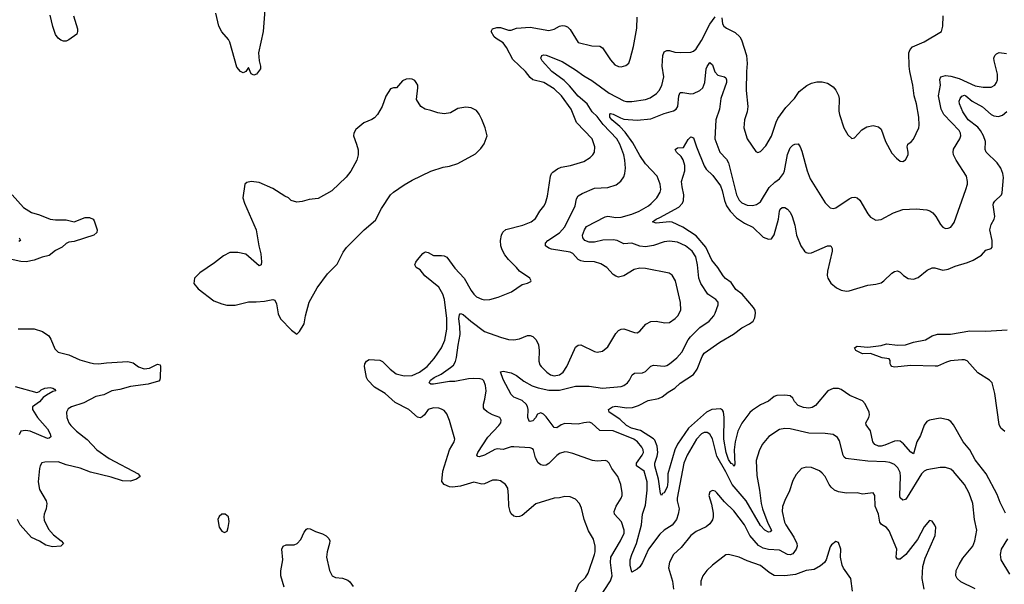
# Model space of a CAD drawing. Header units: inches. Extents: x 1173000 to 1307049, y 522583 to 678455.
# Tile 154 of 256: x 1248963 to 1256308, y 551887 to 556097. Entities that reach past the tile are written whole.
import ezdxf

# ---------------------------------------------------------------- set-up
doc = ezdxf.new("R2010")
doc.units = ezdxf.units.IN
doc.header["$MEASUREMENT"] = 0
doc.layers.add('B2545', color=7, linetype='Continuous')
doc.layers.add('B2555', color=7, linetype='Continuous')

msp = doc.modelspace()

# ---------------------------------------------------------------- linework, layer by layer
at = {"layer": 'B2545', "color": 5}
for points, elevation in [([(1249364.9, 556124.9), (1249394, 556030), (1249394.9, 556010), (1249390, 555989.3), (1249330, 555946), (1249310, 555938), (1249290, 555937), (1249270, 555945.1), (1249250, 555958.4), (1249230, 555987), (1249210, 556046), (1249189.8, 556129.8)], 880), ([(1248907.4, 554790), (1248990, 554696.5), (1249050, 554660.3), (1249110, 554641.3), (1249190, 554608.5), (1249230, 554603.9), (1249310, 554604.4), (1249370, 554590.5), (1249450, 554622.4), (1249483, 554623), (1249510.5, 554610.5), (1249518.5, 554598.5), (1249540.5, 554530), (1249539.1, 554510), (1249516, 554490), (1249370, 554442), (1249330, 554439.3), (1249310, 554429.4), (1249278.9, 554401.1), (1249230, 554377.2), (1249182.3, 554337.7), (1249130, 554325.4), (1249070, 554302.8), (1249010, 554292.6), (1248970, 554295.2), (1248810, 554328.4)], 880), ([(1248958.4, 554470), (1248968, 554450), (1248956, 554444)], 860), ([(1248950, 553791.6), (1249070, 553791.8), (1249132.1, 553772.1), (1249179, 553739), (1249195.9, 553715.9), (1249223.5, 553643.5), (1249250, 553618.3), (1249330, 553598.9), (1249410, 553560.9), (1249480.6, 553540.6), (1249513, 553533), (1249550, 553531.9), (1249610, 553539.3), (1249770, 553547.9), (1249810, 553537.4), (1249850, 553508.9), (1249890, 553493.1), (1249930, 553498.9), (1249990, 553527.7), (1250000, 553526.2)], 880), ([(1250000, 553402.9), (1249998.5, 553401.4), (1249920.5, 553379.5), (1249790, 553361.7), (1249710, 553339.3), (1249650, 553330.6), (1249590, 553300.4), (1249530, 553287.3), (1249439.9, 553240.1), (1249349, 553211), (1249325.2, 553194.7), (1249312.2, 553170), (1249313.4, 553130), (1249330.3, 553090), (1249344.9, 553070), (1249385.7, 553030), (1249467, 552967.1), (1249537.4, 552890), (1249630, 552823.9), (1249846.8, 552710), (1249861, 552690), (1249833.4, 552670), (1249790, 552656.4), (1249730, 552658.4), (1249645.8, 552685.8), (1249490, 552724.3), (1249413.1, 552753.1), (1249310, 552776.7), (1249250, 552800.4), (1249150, 552797.6), (1249128.3, 552791.7), (1249114.3, 552770), (1249109.3, 552750.7), (1249099.6, 552650), (1249110, 552594.8), (1249160.9, 552510), (1249165.8, 552490), (1249159.7, 552450), (1249144.5, 552410), (1249141.8, 552390), (1249145.5, 552365.5), (1249177, 552297), (1249215.3, 552255.3), (1249272.4, 552210), (1249290.5, 552190), (1249268.5, 552171.5), (1249206.1, 552166.1), (1249158, 552178), (1249109.7, 552209.7), (1249050, 552235.1), (1248966.3, 552330), (1248945.1, 552370)], 880), ([(1248930, 553362.6), (1249090, 553318), (1249110, 553323.6), (1249123.3, 553336.7), (1249149.9, 553350.1), (1249190, 553353.6), (1249211, 553350), (1249222.4, 553342.4), (1249232.7, 553330), (1249210, 553324), (1249161.8, 553298.2), (1249138.9, 553281.1), (1249110, 553246.5), (1249059.1, 553210), (1249058, 553202), (1249057.1, 553190), (1249094.3, 553130), (1249170, 553047.4), (1249189.1, 553010), (1249193.9, 552986.1), (1249183.7, 552976.3), (1249170, 552974.7), (1249041.2, 553030), (1249005.4, 553034.6), (1248970.3, 553029.7), (1248958.7, 553001.3)], 860)]:
    msp.add_lwpolyline(points, dxfattribs=dict(at, elevation=elevation))
at = {"layer": 'B2555', "color": 5}
for points, elevation in [([(1250790.4, 556170), (1250778.9, 556010), (1250744.6, 555850), (1250750, 555791), (1250759.5, 555750), (1250758, 555730), (1250730, 555692), (1250710, 555683.7), (1250690, 555692.3), (1250670, 555741.2), (1250648.6, 555711.4), (1250630, 555701.6), (1250610, 555709.7), (1250583.3, 555743.3), (1250529.9, 555930), (1250519.4, 555950), (1250470, 556006.5), (1250448.8, 556050), (1250427, 556147.1)], 880), ([(1254201, 556110), (1254206.1, 556066.1), (1254215.5, 556050), (1254235.1, 556035.1), (1254300.7, 556000.7), (1254334.4, 555970), (1254346.6, 555946.6), (1254384.9, 555830), (1254389.2, 555770), (1254383.8, 555710), (1254382.3, 555570), (1254394.6, 555450), (1254388.9, 555410), (1254368.9, 555350), (1254364.6, 555290), (1254390.3, 555210), (1254454.6, 555114.6), (1254470, 555107.3), (1254490, 555113.4), (1254530, 555155.5), (1254571.9, 555228.1), (1254606, 555334), (1254618.8, 555361.2), (1254678.4, 555441.6), (1254742, 555510), (1254778.6, 555561.4), (1254833.9, 555606.1), (1254870, 555623.1), (1254910, 555634), (1254950, 555634.4), (1254990, 555623), (1255030, 555597.3), (1255051.9, 555571.9), (1255071.8, 555531.8), (1255076.4, 555510), (1255074.6, 555414.6), (1255079.3, 555390), (1255110.5, 555290.5), (1255139.8, 555239.8), (1255170, 555212), (1255190, 555216), (1255245.1, 555274.9), (1255281.4, 555298.6), (1255330, 555308.5), (1255370, 555299.3), (1255390, 555281), (1255422.4, 555190), (1255470, 555100.7), (1255503.4, 555063.4), (1255530, 555042), (1255550, 555038.8), (1255570, 555052), (1255589.5, 555090.5), (1255591.3, 555110), (1255583.6, 555150), (1255589.3, 555170), (1255612.9, 555187.1), (1255630, 555206.8), (1255669.5, 555290), (1255673.6, 555310), (1255671.2, 555370), (1255653.5, 555470), (1255636, 555530), (1255626, 555610), (1255602.4, 555710), (1255597, 555750), (1255596, 555850), (1255605.4, 555874.6), (1255624.2, 555895.8), (1255710, 555933), (1255839, 556010), (1255849, 556050), (1255852.9, 556127.1)], 860), ([(1253109.8, 551830), (1253134.3, 551890), (1253183.1, 551936.9), (1253204.2, 551970), (1253249.8, 552110), (1253254.6, 552130), (1253255.1, 552170), (1253243.3, 552223.3), (1253206, 552286), (1253174, 552370), (1253154.3, 552454.3), (1253138.7, 552490), (1253110, 552520.7), (1253070, 552539.6), (1253030, 552541.6), (1252988.6, 552531.4), (1252949.6, 552529.6), (1252813, 552487), (1252710, 552399.7), (1252690, 552391.5), (1252670, 552389.7), (1252650, 552395.1), (1252630, 552411.8), (1252620.4, 552430), (1252610.8, 552470), (1252609.8, 552550), (1252603.3, 552603.3), (1252587.3, 552630), (1252550, 552658), (1252524.6, 552664.6), (1252490, 552664), (1252430, 552636.9), (1252410, 552634.7), (1252350, 552647.7), (1252250, 552618.4), (1252190.8, 552610.8), (1252170, 552612.8), (1252129.6, 552630), (1252112.3, 552652.3), (1252118.3, 552730), (1252169.9, 552890.1), (1252204.4, 552950), (1252208.2, 552970), (1252170, 553109), (1252150, 553159.3), (1252130, 553182), (1252110, 553194), (1252090, 553199.6), (1252050, 553201.6), (1252010, 553189.4), (1251981.6, 553150), (1251964.8, 553135.2), (1251950, 553128), (1251930, 553133), (1251865.4, 553190), (1251763.1, 553243.1), (1251689.9, 553309.9), (1251610, 553357.8), (1251560.6, 553410), (1251550.5, 553430), (1251534.2, 553510), (1251537.9, 553530), (1251550, 553551.5), (1251570, 553563.2), (1251650, 553558.9), (1251670, 553547.2), (1251725.8, 553490), (1251770, 553456.6), (1251830, 553441.5), (1251890, 553444.8), (1251945.1, 553470), (1252001.2, 553510), (1252055.3, 553570), (1252110, 553650.4), (1252133.7, 553706.3), (1252149.9, 553790), (1252149.9, 553870), (1252130.9, 554010), (1252119.9, 554050), (1252090, 554103.6), (1251986, 554186), (1251950, 554231.6), (1251920.4, 554250), (1251910, 554269.5), (1251917, 554290), (1251930, 554307.1), (1251970, 554354.9), (1251979.7, 554360.3), (1251990, 554365.2), (1252010, 554360.2), (1252050, 554338.5), (1252110, 554339.6), (1252130, 554336.9), (1252150, 554325.7), (1252210, 554243.1), (1252278.3, 554170), (1252330, 554077.1), (1252350, 554050.4), (1252371.3, 554031.3), (1252410, 554013.1), (1252430, 554009), (1252470, 554010.3), (1252532.1, 554027.9), (1252632.4, 554067.6), (1252710, 554122), (1252750, 554131.3), (1252774.6, 554145.4), (1252778, 554150), (1252768, 554170), (1252690, 554222.7), (1252669.6, 554250), (1252609, 554309), (1252582.6, 554342.6), (1252561.3, 554381.3), (1252552.8, 554410), (1252548.5, 554451.5), (1252555.8, 554490), (1252567.9, 554512.1), (1252590, 554531.7), (1252716.2, 554563.8), (1252777.6, 554590), (1252810, 554615.3), (1252841.7, 554670), (1252872.5, 554707.5), (1252884.8, 554730), (1252899.3, 554780.7), (1252922.4, 554930), (1252929.6, 554950), (1252940.1, 554959.9), (1252974.5, 554985.5), (1253002.3, 554997.7), (1253070.7, 555009.3), (1253170, 555040.3), (1253219.6, 555070), (1253238.7, 555090), (1253249.7, 555110), (1253254, 555150), (1253233.1, 555210), (1253117.4, 555330), (1253077.1, 555430), (1253005.3, 555530), (1252950, 555582.9), (1252873.7, 555630), (1252790.2, 555649.8), (1252770, 555666.8), (1252735.3, 555710), (1252641.6, 555801.6), (1252594.2, 555890), (1252570, 555923.5), (1252516, 555956), (1252501.1, 555970), (1252479.7, 556010), (1252489.4, 556030), (1252521.7, 556038.3), (1252550, 556038), (1252610, 556018.9), (1252630, 556018.4), (1252670, 556033.4), (1252770, 556042.1), (1252910, 556016.5), (1252950, 556026), (1252990, 556047.9), (1253010, 556053.4), (1253030, 556052.4), (1253050, 556043.1), (1253070, 556024.9), (1253130, 555927.6), (1253230, 555903.1), (1253290, 555900.3), (1253310, 555888.4), (1253370, 555797.1), (1253401.6, 555761.6), (1253430, 555748.5), (1253450, 555746.4), (1253484.9, 555755.1), (1253506.9, 555773.1), (1253517.8, 555802.2), (1253542.2, 555897.8), (1253566.5, 556033.5), (1253570, 556115.5)], 880), ([(1253270, 551761.5), (1253370, 551912), (1253383.7, 551950), (1253368.9, 552048.9), (1253373.6, 552090), (1253444.7, 552210), (1253471, 552269), (1253471.8, 552290), (1253452.6, 552352.6), (1253398.7, 552410), (1253398, 552430), (1253413.3, 552470), (1253449.7, 552530), (1253456.9, 552550), (1253457.7, 552570), (1253448.3, 552630), (1253424.7, 552690), (1253380.7, 552750), (1253360.9, 552790), (1253345.1, 552805.1), (1253329.5, 552809.5), (1253270, 552804), (1253235.3, 552810), (1253090, 552862.6), (1253050, 552872.8), (1253030, 552874), (1252990, 552861.7), (1252970, 552848.3), (1252910, 552786.6), (1252890, 552775.4), (1252870, 552772.8), (1252850, 552776.9), (1252830, 552791.8), (1252810.8, 552830), (1252796.8, 552890), (1252790, 552897.2), (1252770, 552904.4), (1252650, 552912.6), (1252628.9, 552911.1), (1252570, 552893.3), (1252523.4, 552896.7), (1252507.2, 552892.8), (1252430, 552848.9), (1252390, 552836.3), (1252380.6, 552840.6), (1252373.6, 552850), (1252380.4, 552870), (1252456, 552984), (1252537.3, 553070), (1252550.8, 553090), (1252553.7, 553110), (1252544, 553130), (1252490, 553149.5), (1252450, 553172.3), (1252429.5, 553190), (1252423.3, 553203.3), (1252422.4, 553230), (1252433.1, 553266.9), (1252441.8, 553330), (1252438.4, 553370), (1252424.9, 553404.9), (1252414.2, 553414.2), (1252398.9, 553418.9), (1252350, 553421.3), (1252310, 553418.9), (1252210, 553399.1), (1252170, 553399.1), (1252050, 553379.1), (1252030, 553378.5), (1252016.9, 553390), (1252028.2, 553410), (1252054, 553430), (1252105.8, 553454.2), (1252177.6, 553502.4), (1252197.8, 553522.2), (1252212.8, 553547.2), (1252222.2, 553577.8), (1252233.4, 553670), (1252248.9, 553750), (1252247.1, 553807.1), (1252237.9, 553870), (1252243, 553897), (1252250, 553907), (1252270, 553899.2), (1252328, 553848), (1252430, 553773.2), (1252550, 553730.2), (1252610, 553713.1), (1252650, 553710.3), (1252690, 553717), (1252750, 553742.4), (1252770, 553741.3), (1252790, 553734), (1252816.5, 553710), (1252832.9, 553672.9), (1252837.6, 553630), (1252835.2, 553550), (1252843.7, 553523.7), (1252852, 553510), (1252894.9, 553470), (1252923.1, 553450), (1252950, 553441.1), (1252990, 553448.6), (1253018.2, 553470), (1253043.5, 553510), (1253101.1, 553638.9), (1253110, 553654), (1253130, 553670.3), (1253150, 553673.1), (1253250, 553623.6), (1253270, 553618.9), (1253310, 553625.3), (1253350, 553657.1), (1253410, 553756.3), (1253430, 553780.4), (1253450, 553790.3), (1253470, 553791.8), (1253550, 553764.9), (1253570, 553763), (1253590, 553773.4), (1253633.3, 553826.7), (1253670, 553847), (1253710, 553848.7), (1253776.1, 553836.1), (1253810, 553840.4), (1253853.3, 553870), (1253871.3, 553890), (1253893.6, 553930), (1253891.4, 553988.6), (1253854, 554150), (1253830, 554192.3), (1253808, 554208), (1253630, 554242.2), (1253590, 554244.4), (1253546, 554234), (1253470, 554188.2), (1253430, 554178), (1253410, 554184.2), (1253390, 554197.6), (1253343.6, 554250), (1253297.8, 554277.8), (1253250.7, 554290.7), (1253170, 554292.9), (1253150, 554297.8), (1253130, 554309.8), (1253090, 554354.6), (1253070, 554364.8), (1252930, 554386.2), (1252910, 554393.5), (1252885.7, 554410), (1252886, 554430), (1252903.5, 554450), (1252990, 554509), (1253030, 554551.8), (1253107.7, 554710), (1253117.4, 554762.6), (1253130, 554783.7), (1253158.2, 554801.8), (1253250, 554840.2), (1253350, 554846), (1253413.5, 554866.5), (1253446.3, 554893.7), (1253470, 554925.5), (1253477.8, 554950), (1253481.5, 554990), (1253477.4, 555050), (1253468.5, 555090), (1253439.6, 555170), (1253418, 555210), (1253315, 555315), (1253270, 555376.3), (1253233.7, 555410), (1253196.3, 555470), (1253128, 555528), (1253064, 555604), (1253023.5, 555643.5), (1252931.8, 555710), (1252860.3, 555790), (1252849.7, 555810), (1252857.2, 555830), (1252870, 555834), (1252890, 555831.5), (1253010, 555785.7), (1253110, 555723.7), (1253170, 555678.9), (1253230, 555644.1), (1253360.7, 555550), (1253470, 555492.8), (1253490, 555487.7), (1253530, 555487.8), (1253630, 555501.6), (1253665.1, 555514.9), (1253713, 555547), (1253733.7, 555570), (1253753.9, 555606.1), (1253769, 555670), (1253754.8, 555750), (1253759.6, 555830), (1253770, 555857.3), (1253790, 555867.7), (1253810, 555867.7), (1253850, 555855.8), (1253891.8, 555851.8), (1253970, 555854.3), (1253990, 555861.7), (1254010, 555880.9), (1254050, 555941.7), (1254110, 556064.6), (1254150, 556117.7)], 860), ([(1256090, 551852.6), (1255984.8, 551904.8), (1255956.3, 551930), (1255946.9, 551950), (1255949.8, 551990), (1255970, 552034.4), (1255998.5, 552081.5), (1256072, 552170), (1256088, 552210), (1256102.6, 552290), (1256085.4, 552370), (1256073.7, 552490), (1256046.3, 552566.3), (1256011.1, 552630), (1255930, 552728.2), (1255910, 552745.7), (1255870, 552757.7), (1255830, 552758), (1255730, 552740.3), (1255710, 552731.6), (1255690, 552711.8), (1255583.8, 552536.2), (1255570, 552519.1), (1255550, 552514.3), (1255531.8, 552531.8), (1255528.1, 552548.1), (1255533.9, 552690), (1255530, 552720.9), (1255514.4, 552754.4), (1255490, 552779.7), (1255454.7, 552794.7), (1255421, 552801), (1255290, 552805), (1255125.8, 552825.8), (1255114.3, 552834.3), (1255104.8, 552850), (1255077.8, 552957.8), (1255062.4, 552982.4), (1255030, 553004), (1254971.9, 553011.9), (1254850, 553013.1), (1254710, 553045.4), (1254670, 553048), (1254630, 553040.7), (1254551.4, 552988.6), (1254502, 552930), (1254478, 552882), (1254458, 552810), (1254462.1, 552697.9), (1254482.3, 552590), (1254494, 552490), (1254503.6, 552450), (1254542.6, 552342.6), (1254571, 552290), (1254561.7, 552278.3), (1254550, 552275.6), (1254521.5, 552290), (1254490, 552325.6), (1254382.2, 552510), (1254276.9, 552630), (1254230, 552724.8), (1254163, 552842.9), (1254130.4, 552970.4), (1254121.2, 552990), (1254110, 553006.9), (1254090, 553019.8), (1254070, 553019.8), (1254050, 553009.8), (1254012.1, 552970), (1253941.6, 552850), (1253916.6, 552790), (1253868.1, 552530), (1253868.3, 552508.3), (1253882.7, 552450), (1253876, 552410), (1253862, 552370), (1253831.1, 552328.9), (1253769.3, 552290), (1253738.5, 552261.5), (1253654.7, 552150), (1253610, 552049.4), (1253590, 552017), (1253570, 551998.9), (1253530, 551978), (1253516.5, 552030), (1253516.2, 552070), (1253528.4, 552110), (1253563.2, 552190), (1253602.3, 552330), (1253609.1, 552410), (1253630, 552477.3), (1253643.2, 552590), (1253643.2, 552650), (1253621.1, 552730), (1253565.2, 552770), (1253563.4, 552790), (1253606.5, 552850), (1253615.2, 552870), (1253614.1, 552890), (1253603.2, 552910), (1253571.3, 552950), (1253543.5, 552970), (1253390, 553030.6), (1253290, 553033.3), (1253230, 553089.7), (1253210, 553095), (1253171.7, 553091.7), (1253130, 553080.9), (1253030, 553085.5), (1253002.9, 553077.1), (1252970, 553054.7), (1252950, 553055.8), (1252890, 553134.8), (1252870, 553156.1), (1252850, 553165.6), (1252824.6, 553155.4), (1252810, 553127.8), (1252790, 553107.1), (1252770, 553101.6), (1252764.4, 553104.4), (1252752.6, 553130), (1252757, 553190), (1252751.9, 553211.9), (1252740.7, 553230), (1252710, 553257.3), (1252650, 553282.4), (1252630, 553301.3), (1252570, 553413.3), (1252549.8, 553470.3), (1252570, 553476.5), (1252630, 553462.6), (1252670, 553443.1), (1252722.5, 553402.5), (1252786.9, 553366.9), (1252830, 553352.1), (1252910, 553334.1), (1252990, 553335.8), (1253110, 553363.7), (1253210, 553364), (1253310.2, 553350.2), (1253450, 553361.8), (1253470, 553370.3), (1253495.8, 553390), (1253512.8, 553410), (1253531.6, 553448.4), (1253550, 553462), (1253610, 553464.4), (1253630, 553474.9), (1253670, 553514), (1253690, 553521.1), (1253770, 553513.8), (1253790, 553518.3), (1253810, 553531.5), (1253863.9, 553576.1), (1253902.7, 553617.3), (1253949.9, 553710), (1253967.5, 553732.5), (1254037.2, 553802.9), (1254106.6, 553850), (1254140.4, 553890), (1254151.8, 553910), (1254172.5, 553970), (1254172.9, 553990), (1254154.7, 554010), (1254097.4, 554050), (1254043.8, 554130), (1254028.1, 554170), (1254020.2, 554270), (1254007.2, 554330), (1253979.8, 554370), (1253929.7, 554410), (1253870, 554437.1), (1253810, 554444.8), (1253770, 554440.7), (1253690, 554414.2), (1253630, 554404), (1253590, 554409.3), (1253530, 554430.5), (1253470, 554426.2), (1253418.7, 554450), (1253390, 554456.7), (1253312.7, 554452.7), (1253250, 554439.4), (1253210, 554438.1), (1253178.2, 554450), (1253163.2, 554470), (1253162.3, 554490), (1253175.3, 554530), (1253190, 554554), (1253330, 554627.2), (1253350, 554631.6), (1253410, 554623), (1253450, 554625.1), (1253530, 554646.7), (1253583.1, 554670), (1253653.3, 554710), (1253673.1, 554726.9), (1253715.6, 554770), (1253741.5, 554810), (1253744.5, 554830), (1253741.2, 554870), (1253719.2, 554930), (1253630, 555023.5), (1253590, 555084.5), (1253537.9, 555177.9), (1253478.3, 555258.3), (1253439.7, 555299.7), (1253379.2, 555350), (1253365.2, 555370), (1253364.8, 555395.2), (1253370, 555398.9), (1253390, 555393), (1253444.5, 555364.5), (1253470, 555356.4), (1253570, 555347.8), (1253670, 555358.8), (1253770, 555398.3), (1253841.3, 555418.7), (1253859.1, 555430), (1253873.3, 555450), (1253880.3, 555530), (1253890, 555553.7), (1253910, 555555.3), (1253970, 555543.8), (1253990, 555546.4), (1254035.4, 555570), (1254058.4, 555590), (1254073.2, 555630), (1254083.2, 555730), (1254090, 555748.9), (1254110, 555778.4), (1254130, 555759.5), (1254148.7, 555708.7), (1254170, 555684), (1254220.7, 555670), (1254230, 555663), (1254236.1, 555650), (1254236.5, 555630), (1254192.1, 555510), (1254182.7, 555430), (1254155, 555350), (1254148.5, 555210), (1254185.4, 555110), (1254236.1, 555056.1), (1254249.4, 555030), (1254310, 554790.4), (1254330, 554750.3), (1254350, 554731.3), (1254390, 554714), (1254430, 554712.3), (1254460, 554720), (1254490, 554739.5), (1254554.9, 554845.1), (1254595, 554885), (1254630, 554911.1), (1254661.5, 554950), (1254669, 554970), (1254690, 555090.8), (1254710, 555141.6), (1254730, 555162), (1254746, 555170), (1254770, 555170.4), (1254785.5, 555150), (1254798, 555118), (1254836.5, 554970), (1254859, 554910), (1254971.8, 554731.8), (1255010, 554694), (1255030, 554690.5), (1255050, 554694.4), (1255150, 554760.3), (1255170, 554770.3), (1255193.4, 554773.4), (1255210, 554768.2), (1255230, 554750.6), (1255289.1, 554649.1), (1255310, 554624.9), (1255350, 554602), (1255390, 554607.3), (1255482, 554658), (1255550, 554680.9), (1255650, 554685.7), (1255730, 554680.4), (1255752.2, 554672.2), (1255775.8, 554655.8), (1255797.3, 554630), (1255831, 554570), (1255850.5, 554550.5), (1255870, 554540.7), (1255890, 554542), (1255910, 554550.7), (1255934.3, 554585.7), (1256019.7, 554830), (1256032.4, 554870), (1256034, 554890), (1256026.6, 554930), (1255949.8, 555049.8), (1255929.7, 555090), (1255926.6, 555110), (1255930, 555130.7), (1255976.3, 555210), (1255983.5, 555230), (1255982.2, 555250), (1255970.8, 555270), (1255856.7, 555390), (1255836.6, 555430), (1255817.4, 555530), (1255830.8, 555610), (1255827.5, 555652.5), (1255835.1, 555670), (1255870, 555680.7), (1255910, 555676.1), (1255970, 555658), (1256090, 555603.9), (1256150, 555595.3), (1256210, 555595.2), (1256236.9, 555610), (1256250.8, 555630), (1256256.8, 555650), (1256257.1, 555690), (1256231.2, 555790), (1256229.7, 555810), (1256237, 555830), (1256250, 555843), (1256270, 555852.4), (1256325.3, 555845.3)], 840), ([(1256316.7, 552416.7), (1256276.4, 552496.4), (1256255.5, 552555.5), (1256173.5, 552710), (1256090, 552814.7), (1256049.8, 552890), (1256002, 552950), (1255930, 553077), (1255910, 553100.7), (1255890, 553113.3), (1255830, 553124.7), (1255750.3, 553109.7), (1255730, 553100.7), (1255710, 553074.5), (1255682.4, 552997.6), (1255656.3, 552950), (1255630, 552860.7), (1255610, 552872.4), (1255554.9, 552934.9), (1255530, 552953.7), (1255510, 552957), (1255490, 552953.6), (1255416.7, 552923.3), (1255390, 552916.9), (1255370, 552917.5), (1255342.6, 552930), (1255328.1, 552950), (1255310.4, 553030.4), (1255276.6, 553076.6), (1255273.7, 553090), (1255298.4, 553130), (1255302.9, 553150), (1255298.6, 553170), (1255270, 553232.8), (1255250, 553255), (1255154.4, 553294.4), (1255090, 553338.9), (1255070, 553348), (1255030, 553347.8), (1254991.6, 553328.4), (1254899.7, 553220.3), (1254873.7, 553206.3), (1254850, 553199.8), (1254810, 553204.1), (1254770, 553221.2), (1254743.8, 553250), (1254730, 553275.1), (1254710, 553292.4), (1254670, 553298), (1254610, 553294.3), (1254590, 553287.8), (1254548.4, 553251.6), (1254490, 553225.8), (1254430, 553186.2), (1254410, 553168.6), (1254350, 553088.3), (1254319.4, 553030), (1254300.1, 552950), (1254293.8, 552890), (1254298.5, 552781.5), (1254293, 552767), (1254290, 552767.4), (1254281.7, 552781.7), (1254270, 552788.2), (1254250, 552818.5), (1254232.2, 552870), (1254216, 552970), (1254219.3, 553130), (1254213.6, 553173.6), (1254205.6, 553185.6), (1254190, 553195.4), (1254127.2, 553190), (1254085.3, 553170), (1253951.2, 553050), (1253869.2, 552930.8), (1253850, 552889.7), (1253797.5, 552710), (1253798.9, 552650), (1253793.5, 552610), (1253770, 552569.7), (1253757.2, 552562.8), (1253750, 552549.3), (1253743.1, 552563.1), (1253727.6, 552670), (1253702, 552770), (1253700.7, 552790), (1253718.2, 552841.8), (1253722.2, 552870), (1253717, 552917), (1253700.9, 552960.9), (1253692, 552972), (1253593.2, 553033.2), (1253527.7, 553050), (1253490.6, 553070), (1253439.2, 553119.2), (1253360.5, 553170), (1253356.3, 553190), (1253385.1, 553210), (1253410, 553214.5), (1253490, 553202), (1253533.8, 553206.2), (1253579.2, 553220.8), (1253650, 553256.3), (1253728.4, 553271.6), (1253756.2, 553283.8), (1253800.2, 553319.8), (1253850, 553350.2), (1253890, 553385.8), (1253990, 553452.6), (1254017.7, 553490), (1254053.7, 553586.3), (1254070, 553611.2), (1254186.9, 553693.2), (1254286.6, 553753.4), (1254350, 553799), (1254407, 553830), (1254433.3, 553850), (1254445.6, 553874.4), (1254451.1, 553910), (1254448.2, 553930), (1254436, 553950), (1254352.3, 554050), (1254306.1, 554086.1), (1254270, 554136.8), (1254228.2, 554168.2), (1254210, 554188.4), (1254171.4, 554250), (1254125, 554305), (1254081.7, 554401.7), (1254010, 554486.6), (1253910.6, 554550.6), (1253830, 554588), (1253809.3, 554590.7), (1253710, 554578.7), (1253684.5, 554590), (1253709.6, 554610), (1253739, 554621), (1253880.7, 554699.3), (1253907.6, 554730), (1253914, 554750), (1253917.7, 554790), (1253904.2, 554850), (1253900.9, 554890), (1253925.3, 554970), (1253925.3, 555010), (1253912.7, 555052.7), (1253896.4, 555076.4), (1253863, 555110), (1253852.7, 555130), (1253870, 555141.6), (1253914.8, 555145.3), (1253950, 555203), (1253970, 555222.8), (1253990, 555216), (1254011.3, 555150), (1254067.7, 555007.7), (1254083.7, 554983.7), (1254134.3, 554934.3), (1254190, 554859.1), (1254203.9, 554823.9), (1254219.9, 554750), (1254235.8, 554710), (1254262.9, 554670), (1254310, 554620.1), (1254370, 554579.8), (1254432.6, 554550), (1254510, 554475.6), (1254550, 554459.5), (1254570, 554463.8), (1254590, 554493), (1254624, 554610), (1254631.1, 554668.9), (1254636.9, 554683.1), (1254650, 554695.5), (1254670, 554697.1), (1254690, 554684.2), (1254710, 554661.1), (1254725.2, 554630), (1254745.6, 554565.6), (1254758.8, 554490), (1254791.1, 554411.1), (1254817.1, 554370), (1254830, 554361.1), (1254850, 554356.5), (1254870, 554359.7), (1254990, 554410.3), (1255013, 554410), (1255023.7, 554390), (1255024.9, 554370), (1254990, 554222), (1254987.1, 554190), (1254991.7, 554170), (1255013.4, 554133.4), (1255056.9, 554096.9), (1255090, 554080.9), (1255130, 554073.8), (1255150, 554074.9), (1255290, 554118.3), (1255350, 554125.3), (1255390, 554136), (1255410, 554148.7), (1255470, 554207.2), (1255490, 554220.3), (1255510, 554223.7), (1255530, 554214), (1255555.8, 554190), (1255590, 554167.8), (1255630, 554162.8), (1255665.4, 554174.6), (1255731.6, 554228.4), (1255770, 554247.6), (1255790, 554246.7), (1255850, 554230.3), (1255890, 554237.3), (1255940.2, 554259.8), (1256034.1, 554285.9), (1256076, 554304), (1256138.5, 554341.5), (1256170, 554379.3), (1256209.6, 554390.4), (1256218, 554402), (1256217.4, 554450), (1256201.1, 554530), (1256209.6, 554570), (1256231.3, 554610), (1256236.3, 554630), (1256223.9, 554716.1), (1256226.6, 554730), (1256236.2, 554743.8), (1256286.3, 554790), (1256293.2, 554806.8), (1256301.6, 554921.6), (1256298.2, 554950), (1256281.1, 554990), (1256255.8, 555030), (1256172.6, 555110), (1256164.7, 555130), (1256166.5, 555190), (1256152.7, 555230), (1256131.4, 555270), (1256110, 555295.4), (1256038.6, 555350), (1255998, 555410), (1255974.5, 555470), (1255972.4, 555490), (1255977.7, 555510), (1255990, 555528.1), (1256010, 555533.9), (1256020.3, 555530), (1256068.6, 555488.6), (1256146.2, 555446.2), (1256210, 555391), (1256230, 555381.3), (1256264, 555376), (1256295.5, 555384.5), (1256328, 555412)], 820), ([(1256312.7, 553027.3), (1256282.6, 553050), (1256270, 553079.7), (1256238, 553310), (1256216.5, 553390), (1256196.8, 553410), (1256110, 553462.8), (1256030, 553552.5), (1256010, 553559.6), (1255990, 553560.6), (1255907, 553553), (1255876, 553544), (1255810, 553514), (1255792.3, 553512.3), (1255610, 553519.7), (1255490, 553505.1), (1255469.2, 553510), (1255461.2, 553521.2), (1255456, 553530), (1255455.5, 553555.5), (1255448.9, 553568.9), (1255396.2, 553576.2), (1255310, 553608), (1255250, 553606.6), (1255199.3, 553630), (1255189.2, 553650), (1255210, 553662.4), (1255290, 553654), (1255390, 553668.2), (1255430, 553680.7), (1255510, 553670.2), (1255570, 553673), (1255630, 553692.4), (1255720.9, 553710), (1255770, 553739), (1255810, 553751.2), (1255906.6, 553753.4), (1256050, 553776.3), (1256170, 553774.4), (1256330, 553784)], 780), ([(1250000, 553526.2), (1250010, 553524.7), (1250014, 553510), (1250011.5, 553428.4), (1250008.7, 553411.3), (1250000, 553402.9)], 880), ([(1255709.7, 551850), (1255694.3, 551930), (1255699.5, 552020.5), (1255718.6, 552081.4), (1255792.3, 552250), (1255796, 552310), (1255790, 552328), (1255770, 552358), (1255750, 552362), (1255710, 552315.3), (1255659.9, 552220.1), (1255573, 552110), (1255530, 552075.1), (1255510, 552074), (1255502, 552090), (1255505.6, 552150), (1255450, 552285.1), (1255430, 552309.7), (1255392.4, 552332.4), (1255379.7, 552350), (1255368.7, 552408.7), (1255343.6, 552470), (1255341.2, 552550), (1255330, 552568.7), (1255250, 552558.7), (1255209.7, 552569.7), (1255130, 552565.6), (1255070, 552576.4), (1255041.6, 552590), (1255017.4, 552610), (1255001.7, 552630), (1254971.1, 552690), (1254950, 552715.1), (1254930, 552732), (1254870, 552757), (1254830, 552759.5), (1254796, 552750), (1254754.9, 552705.1), (1254730, 552662), (1254703.4, 552576.6), (1254674.7, 552525.3), (1254653.8, 552466.2), (1254651.8, 552430), (1254669.3, 552350), (1254677.5, 552330), (1254738.9, 552238.9), (1254760.2, 552190), (1254762, 552170), (1254755.9, 552150), (1254730, 552114.4), (1254710, 552105.9), (1254690, 552108.5), (1254630, 552141.7), (1254550, 552146.6), (1254510, 552156.7), (1254475.4, 552175.4), (1254409.1, 552250), (1254370, 552329.6), (1254290, 552435.1), (1254221, 552501), (1254163.7, 552570), (1254150, 552580.7), (1254130, 552587), (1254110, 552577.2), (1254103.1, 552550), (1254123.4, 552483.4), (1254136.5, 552416.5), (1254136.5, 552390), (1254130, 552366.6), (1254110, 552337), (1254084.7, 552315.3), (1254010, 552281.1), (1253970, 552249.7), (1253897.5, 552162.5), (1253839.5, 552110), (1253809.3, 552050.7), (1253802.3, 552010), (1253832.1, 551910), (1253841, 551850)], 860), ([(1250934.9, 551865.1), (1250911.1, 551950), (1250911.8, 551988.2), (1250926.4, 552070), (1250918.4, 552150), (1250928.2, 552171.8), (1250950, 552182.3), (1251010, 552181.5), (1251031.5, 552190), (1251060, 552220), (1251083.7, 552276.3), (1251101.8, 552298.2), (1251110, 552303.1), (1251130, 552299.5), (1251170, 552279.6), (1251222.2, 552262.2), (1251247.8, 552247.8), (1251267.6, 552227.6), (1251275.3, 552210), (1251273.4, 552190), (1251256, 552130), (1251250.4, 552090), (1251274.4, 551990), (1251294, 551950), (1251317.6, 551937.6), (1251370, 551933.4), (1251410, 551916.5), (1251425.1, 551905.1), (1251451.5, 551871.5)], 880), ([(1256350, 551961.3), (1256284.7, 552070), (1256279.7, 552110), (1256287.2, 552150), (1256333.4, 552226.6)], 820), ([(1255175.6, 551835.6), (1255162.4, 551930), (1255107.2, 552007.2), (1255097.6, 552030), (1255086, 552090), (1255089, 552150), (1255070, 552198), (1255050, 552206), (1255019.6, 552180.4), (1255010, 552166), (1254979.3, 552070), (1254966, 552050), (1254936.4, 552023.6), (1254890, 551996.9), (1254830, 551989.7), (1254750, 551960.3), (1254671, 551951), (1254590, 551953.3), (1254553.9, 551973.9), (1254488, 552028), (1254390, 552062.2), (1254330, 552089.8), (1254250.3, 552109.7), (1254230, 552106), (1254130, 552029.6), (1254088.4, 551990), (1254059.5, 551950), (1254044.2, 551910), (1254042.9, 551877.1)], 880)]:
    msp.add_lwpolyline(points, dxfattribs=dict(at, elevation=elevation))
at = {"layer": 'B2555', "color": 5, "elevation": 920}
for points in [[(1251870, 555657.2), (1251846, 555654), (1251819.6, 555640.4), (1251774, 555590), (1251750, 555589), (1251730, 555582), (1251693.2, 555526.8), (1251666.8, 555450), (1251630.7, 555390), (1251610, 555365.2), (1251590, 555352.7), (1251530, 555329.2), (1251470, 555279), (1251456.3, 555250), (1251453.4, 555230), (1251476.4, 555170), (1251486.6, 555126.6), (1251488.7, 555090), (1251477.7, 555050), (1251431.9, 554968.1), (1251397.7, 554922.3), (1251290, 554821.6), (1251190, 554763.6), (1251123.1, 554756.9), (1251070, 554741.2), (1251030, 554737.2), (1250988, 554750), (1250968, 554770), (1250941.5, 554781.5), (1250850, 554839.6), (1250750, 554882.4), (1250690, 554889.4), (1250657.3, 554882.7), (1250641, 554870), (1250628, 554770), (1250639.3, 554730), (1250726, 554530), (1250746, 554410), (1250762, 554350), (1250767.3, 554292.7), (1250764.7, 554270), (1250750, 554261.2), (1250649.7, 554349.7), (1250590, 554362), (1250530, 554360.7), (1250482.6, 554337.4), (1250415.6, 554284.4), (1250306, 554210), (1250266, 554170), (1250261, 554130), (1250294, 554090), (1250410, 554001.6), (1250470, 553978.4), (1250509.1, 553969.1), (1250570, 553968.7), (1250670, 553993.7), (1250727.5, 553992.5), (1250790, 553998), (1250850, 554010.8), (1250864.9, 554004.9), (1250878.9, 553978.9), (1250890, 553904.7), (1250907.2, 553867.2), (1250990, 553782.8), (1251030, 553752), (1251050, 553772), (1251084, 553830), (1251093.6, 553890), (1251123, 553990), (1251181.4, 554098.6), (1251258.3, 554201.7), (1251330, 554274.8), (1251376.6, 554363.4), (1251401.3, 554398.7), (1251532, 554530), (1251616.8, 554603.2), (1251661.1, 554690), (1251730, 554790.4), (1251750, 554810.3), (1251830, 554866.7), (1251890, 554901.3), (1252030, 554966.7), (1252122.7, 554997.3), (1252170, 555004.4), (1252230, 555024.4), (1252362, 555098), (1252403.3, 555136.7), (1252427.5, 555172.5), (1252449.4, 555230), (1252434, 555290), (1252410, 555354), (1252390, 555393.2), (1252370, 555419.3), (1252330, 555439.5), (1252290, 555444.5), (1252230, 555434.5), (1252176.5, 555403.5), (1252130, 555396.3), (1252082, 555402), (1252030, 555420.9), (1251988.7, 555430), (1251954, 555450), (1251923.2, 555503.2), (1251933.2, 555590), (1251932.7, 555610), (1251921.2, 555630), (1251910, 555644), (1251890, 555653.2)], [(1250495.3, 552410), (1250470, 552409.2), (1250450, 552393.2), (1250440.7, 552370), (1250450, 552314), (1250470, 552282), (1250490, 552272), (1250510, 552282), (1250519, 552310), (1250524.7, 552355.3), (1250521.2, 552390)]]:
    msp.add_lwpolyline(points, close=True, dxfattribs=at)

doc.saveas('drawing.dxf')
